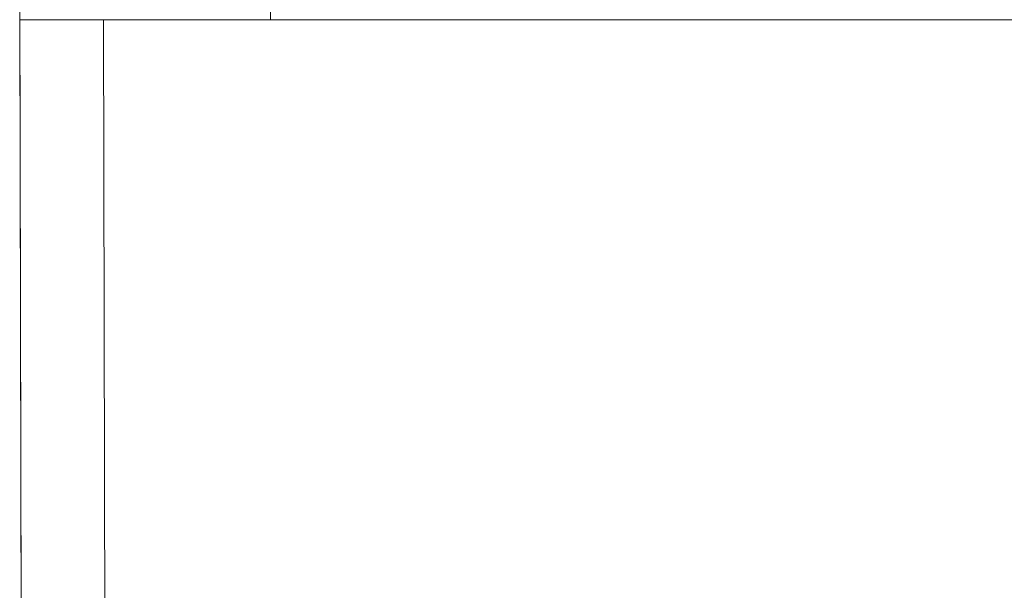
# Model space of a CAD drawing. Header units: millimetres. Extents: x 2826 to 3034, y 1533 to 1590.
# Tile 190 of 248: x 2985.21 to 2986.98, y 1582.29 to 1583.31. Entities that reach past the tile are written whole.
import ezdxf
from ezdxf.enums import TextEntityAlignment as Align

# ---------------------------------------------------------------- set-up
doc = ezdxf.new("R2010")
doc.units = ezdxf.units.MM
doc.layers.add('_Caneta_No__220', color=7, linetype='Continuous', lineweight=15, true_color=0x8a8a8a)
doc.styles.add('ESTILO_GERADO_2', font='arial.ttf')

# ---------------------------------------------------------------- blocks, each defined once
blk = doc.blocks.new('A$Cdd268059')
at = {"layer": '_Caneta_No__220'}
h = blk.add_hatch(dxfattribs=at)
h.set_pattern_fill('CONCRETO_ESTRUTURAL_0005', color=256, style=0, pattern_type=2)
h.set_pattern_definition([(0, (0.0233, 0.6193), (0, 0.779423), [0.075, -0.375]), (0, (0.2483, 1.009), (0, 0.779423), [0.075, -0.375]), (60, (0.0233, 0.6193), (-0.675, 0.38971), [0.075, -0.375]), (60, (0.4733, 0.6193), (-0.675, 0.38971), [0.075, -0.375]), (120, (0.0983, 0.6193), (0.675, 0.38971), [0.075, -0.375]), (120, (0.5483, 0.6193), (0.675, 0.38971), [0.075, -0.375]), (0, (0.02328, 0.69431), (0, 0.15), [0, -0.15, 0, -0.225]), (45, (0.09828, 0.69431), (-0.106066, 0.106066), [0, -0.1125, 0, -0.1875])])
h.paths.add_polyline_path([(0.45, 11.6171), (0, 11.6171), (0, 11.4671), (0.45, 11.4671)])
for q in [(0.0255, 0), (0.0221, 1.0193)]:
    blk.add_line((0, 11.6171), q, dxfattribs=at)
for points in [[(0, 11.6171), (0.0003, 11.4671)], [(0.0003, 11.4671), (0.0255, 0)], [(0.1503, 11.4671), (18.8463, 11.4671)], [(0.1712, 1.9679), (0.1503, 11.4671)]]:
    blk.add_lwpolyline(points, dxfattribs=at)
blk.add_lwpolyline([(0.45, 11.6171), (0, 11.6171), (0, 11.4671), (0.45, 11.4671)], close=True, dxfattribs=at)
at = {"layer": '_Caneta_No__220', "style": 'ESTILO_GERADO_2'}
for p in [(34.4309, 10.5457), (35.0309, 10.5457)]:
    blk.add_attdef('txt', text='', height=0.12, dxfattribs=at).set_placement(p, align=Align.MIDDLE_CENTER)
blk.add_attdef('txt', text='', height=0.12, rotation=90, dxfattribs=at).set_placement((1.2958, 6.4033), align=Align.MIDDLE_CENTER)

msp = doc.modelspace()

# ---------------------------------------------------------------- block references
msp.add_blockref('A$Cdd268059', (2985.2094, 1571.8422))

doc.saveas('drawing.dxf')
